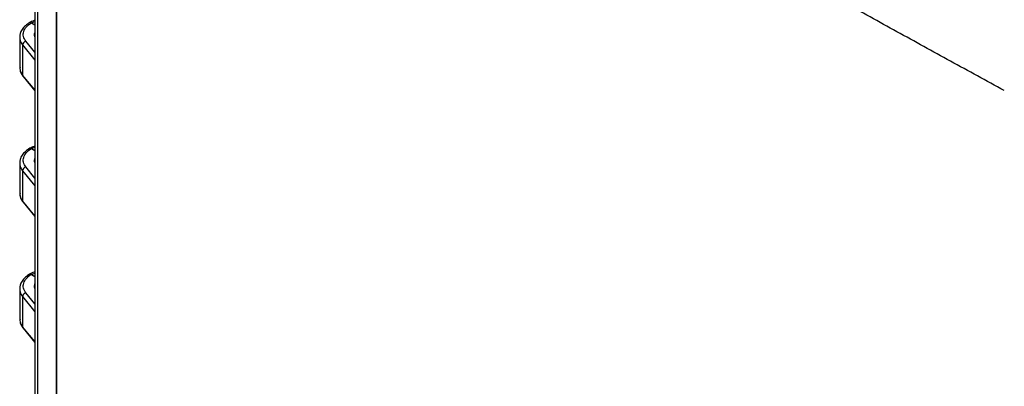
# Model space of a CAD drawing. Header units: inches. Extents: x 1.4 to 59.1, y 1.4 to 45.4.
# Tile 23 of 26: x 46.2 to 52.8, y 34.8 to 37.2. Entities that reach past the tile are written whole.
import ezdxf

# ---------------------------------------------------------------- set-up
doc = ezdxf.new("R2010")
doc.units = ezdxf.units.IN
doc.header["$LTSCALE"] = 5.5
doc.header["$MEASUREMENT"] = 0

msp = doc.modelspace()

# ---------------------------------------------------------------- linework, layer by layer
for p, q in [((46.2622, 41.3117), (46.262, 31.8618)), ((46.4084, 32.3393), (46.4086, 40.6357)), ((46.2395, 37.2165), (46.2621, 37.2249)), ((46.2395, 37.2165), (46.2621, 37.2035)), ((46.1614, 37.1216), (46.1614, 36.9149)), ((46.1809, 37.068), (46.1809, 36.8666)), ((46.1809, 37.068), (46.2621, 36.9665)), ((46.2621, 37.0188), (46.2024, 37.0933)), ((46.2621, 36.7671), (46.1809, 36.8666)), ((46.1841, 36.8573), (46.2621, 36.7616)), ((46.2395, 36.3744), (46.2621, 36.3829)), ((46.2395, 36.3744), (46.2621, 36.3614)), ((46.1614, 36.2796), (46.1613, 36.0729)), ((46.1809, 36.2259), (46.1809, 36.0246)), ((46.1809, 36.2259), (46.2621, 36.1245)), ((46.2621, 36.1767), (46.2024, 36.2513)), ((46.2621, 35.925), (46.1809, 36.0246)), ((46.1841, 36.0153), (46.2621, 35.9196)), ((46.2395, 35.5324), (46.2621, 35.5408)), ((46.2395, 35.5324), (46.2621, 35.5194)), ((46.1613, 35.4375), (46.1613, 35.2308)), ((46.2621, 35.3347), (46.2024, 35.4092)), ((46.1809, 35.3839), (46.1809, 35.1826)), ((46.1809, 35.3839), (46.2621, 35.2824)), ((46.2621, 35.083), (46.1809, 35.1826)), ((46.1841, 35.1732), (46.2621, 35.0775))]:
    msp.add_line(p, q)
for points, knots in [([(46.2803, 41.2865), (46.2803, 41.2856), (46.2803, 41.2836), (46.2805, 41.2787), (46.2807, 41.2723), (46.281, 41.2654), (46.2809, 41.2553), (46.281, 41.2352), (46.2809, 41.1923), (46.2809, 41.1063), (46.2809, 40.9343), (46.2809, 40.5903), (46.2809, 39.9024), (46.2809, 38.5265), (46.2809, 36.561), (46.2808, 34.5954), (46.2808, 33.2196), (46.2808, 32.5316), (46.2808, 32.1877), (46.2808, 32.0157), (46.2808, 31.9297), (46.2808, 31.8867), (46.2808, 31.8666), (46.2808, 31.8565), (46.2806, 31.8507), (46.2804, 31.8457), (46.2802, 31.8419), (46.2802, 31.8393), (46.2802, 31.8374), (46.2802, 31.8366)], [0, 0, 0, 0, 0.000281, 0.000633, 0.001528, 0.002274, 0.002783, 0.004733, 0.008633, 0.016433, 0.032032, 0.063231, 0.12563, 0.250426, 0.500019, 0.749612, 0.874408, 0.936807, 0.968006, 0.983605, 0.991405, 0.995305, 0.997255, 0.997768, 0.998512, 0.999164, 0.999387, 0.999729, 1, 1, 1, 1]), ([(52.7543, 36.7622), (52.6943, 36.7949), (52.5743, 36.8603), (52.3945, 36.9588), (52.2149, 37.0575), (52.0354, 37.1565), (51.856, 37.2557), (51.6768, 37.3552), (51.4977, 37.4549), (51.3188, 37.5549), (51.14, 37.6551), (50.9613, 37.7556), (50.7828, 37.8563), (50.6044, 37.9573), (50.4262, 38.0585), (50.2481, 38.16), (50.0702, 38.2617), (49.8924, 38.3637), (49.7148, 38.4659), (49.5373, 38.5684), (49.3599, 38.6711), (49.1827, 38.7741), (49.0056, 38.8773), (48.8287, 38.9808), (48.6519, 39.0845), (48.4753, 39.1885), (48.2988, 39.2927), (48.1224, 39.3972), (47.9462, 39.5019), (47.7702, 39.6069), (47.5943, 39.7121), (47.4185, 39.8175), (47.2429, 39.9233), (47.0674, 40.0292), (46.8921, 40.1354), (46.7169, 40.2419), (46.6003, 40.313), (46.5419, 40.3486)], [0, 0, 0, 0, 0.028572, 0.057144, 0.085716, 0.114288, 0.14286, 0.171432, 0.200003, 0.228575, 0.257146, 0.285717, 0.314288, 0.34286, 0.371431, 0.400002, 0.428573, 0.457144, 0.485715, 0.514285, 0.542856, 0.571427, 0.599998, 0.628569, 0.65714, 0.685712, 0.714283, 0.742854, 0.771425, 0.799997, 0.828568, 0.85714, 0.885712, 0.914284, 0.942856, 0.971428, 1, 1, 1, 1]), ([(46.4086, 40.2713), (46.4086, 40.201), (46.4085, 40.0605), (46.4085, 39.85), (46.4085, 39.6396), (46.4085, 39.4294), (46.4085, 39.2194), (46.4085, 39.0095), (46.4085, 38.7998), (46.4085, 38.5903), (46.4085, 38.3809), (46.4085, 38.1717), (46.4085, 37.9627), (46.4085, 37.7538), (46.4085, 37.5451), (46.4085, 37.3366), (46.4085, 37.1283), (46.4085, 36.9201), (46.4085, 36.7121), (46.4085, 36.5042), (46.4085, 36.2965), (46.4085, 36.089), (46.4085, 35.8817), (46.4085, 35.6745), (46.4085, 35.4675), (46.4085, 35.2607), (46.4085, 35.054), (46.4085, 34.8475), (46.4085, 34.6412), (46.4084, 34.4351), (46.4084, 34.2291), (46.4084, 34.0233), (46.4084, 33.8177), (46.4084, 33.6122), (46.4084, 33.4069), (46.4084, 33.2018), (46.4084, 32.9969), (46.4084, 32.7921), (46.4084, 32.5875), (46.4084, 32.3831), (46.4084, 32.1789), (46.4084, 32.0429), (46.4084, 31.9748)], [0, 0, 0, 0, 0.025001, 0.050002, 0.075003, 0.100004, 0.125004, 0.150004, 0.175005, 0.200005, 0.225005, 0.250005, 0.275004, 0.300004, 0.325004, 0.350003, 0.375003, 0.400002, 0.425002, 0.450001, 0.475001, 0.5, 0.524999, 0.549999, 0.574998, 0.599998, 0.624997, 0.649997, 0.674996, 0.699996, 0.724996, 0.749995, 0.774995, 0.799995, 0.824995, 0.849996, 0.874996, 0.899996, 0.924997, 0.949998, 0.974999, 1, 1, 1, 1]), ([(46.2287, 37.2184), (46.2184, 37.2115), (46.1978, 37.1978), (46.1765, 37.1721), (46.1636, 37.1465), (46.1627, 37.1296), (46.1623, 37.1223)], [0, 0, 0, 0, 0.262603, 0.52857, 0.796618, 1, 1, 1, 1]), ([(46.2024, 37.0933), (46.1945, 37.1033), (46.1892, 37.114), (46.1843, 37.1359), (46.1847, 37.1471), (46.1913, 37.169), (46.1974, 37.1796), (46.2149, 37.1994), (46.2262, 37.2086), (46.2395, 37.2165)], [0, 0, 0, 0, 0.25, 0.25, 0.5, 0.5, 0.75, 0.75, 1, 1, 1, 1]), ([(46.2621, 37.2328), (46.2606, 37.2324), (46.2465, 37.2283), (46.235, 37.2219), (46.2248, 37.2161)], [0, 0, 0, 0, 0.104448, 1, 1, 1, 1]), ([(46.2395, 37.2165), (46.2379, 37.2173), (46.2341, 37.2191), (46.23, 37.219), (46.2281, 37.2179), (46.2277, 37.2176)], [0, 0, 0, 0, 0.386779, 0.873758, 1, 1, 1, 1]), ([(46.1637, 37.1338), (46.1631, 37.1325), (46.1609, 37.1279), (46.1621, 37.1231), (46.163, 37.1196)], [0, 0, 0, 0, 0.2785869, 1, 1, 1, 1]), ([(46.163, 37.1196), (46.1629, 37.1122), (46.1628, 37.0942), (46.1742, 37.0777), (46.1809, 37.068)], [0, 0, 0, 0, 0.416525, 1, 1, 1, 1]), ([(46.2621, 37.1559), (46.2601, 37.1506), (46.2564, 37.1409), (46.2582, 37.1294), (46.2614, 37.1238), (46.2621, 37.1225)], [0, 0, 0, 0, 0.476119, 0.874586, 1, 1, 1, 1]), ([(46.2024, 37.0933), (46.1968, 37.0917), (46.1912, 37.0881), (46.1833, 37.0787), (46.1809, 37.0731), (46.1809, 37.068)], [0, 0, 0, 0, 0.5, 0.5, 1, 1, 1, 1]), ([(46.1614, 36.9188), (46.1624, 36.9073), (46.1643, 36.8846), (46.1789, 36.8648), (46.1862, 36.855)], [0, 0, 0, 0, 0.5038357, 1, 1, 1, 1]), ([(46.164, 36.9169), (46.1633, 36.9113), (46.1613, 36.894), (46.1731, 36.8776), (46.1809, 36.8666)], [0, 0, 0, 0, 0.327251, 1, 1, 1, 1]), ([(46.1844, 36.8576), (46.1837, 36.8582), (46.1814, 36.8605), (46.1811, 36.8641), (46.1809, 36.8666)], [0, 0, 0, 0, 0.282929, 1, 1, 1, 1]), ([(46.2286, 36.3763), (46.2184, 36.3695), (46.1978, 36.3558), (46.1765, 36.3301), (46.1636, 36.3044), (46.1627, 36.2875), (46.1623, 36.2802)], [0, 0, 0, 0, 0.262603, 0.52857, 0.796618, 1, 1, 1, 1]), ([(46.2024, 36.2513), (46.1945, 36.2612), (46.1891, 36.2719), (46.1842, 36.2938), (46.1847, 36.305), (46.1913, 36.3269), (46.1974, 36.3376), (46.2149, 36.3574), (46.2262, 36.3665), (46.2395, 36.3744)], [0, 0, 0, 0, 0.25, 0.25, 0.5, 0.5, 0.75, 0.75, 1, 1, 1, 1]), ([(46.2621, 36.3908), (46.2606, 36.3904), (46.2465, 36.3863), (46.235, 36.3798), (46.2247, 36.3741)], [0, 0, 0, 0, 0.104448, 1, 1, 1, 1]), ([(46.2395, 36.3744), (46.2378, 36.3752), (46.234, 36.377), (46.2299, 36.377), (46.2281, 36.3758), (46.2277, 36.3756)], [0, 0, 0, 0, 0.386779, 0.873758, 1, 1, 1, 1]), ([(46.1637, 36.2918), (46.1631, 36.2905), (46.1609, 36.2858), (46.1621, 36.281), (46.163, 36.2776)], [0, 0, 0, 0, 0.278587, 1, 1, 1, 1]), ([(46.163, 36.2776), (46.1629, 36.2701), (46.1627, 36.2522), (46.1742, 36.2356), (46.1809, 36.2259)], [0, 0, 0, 0, 0.416525, 1, 1, 1, 1]), ([(46.2621, 36.3138), (46.2601, 36.3086), (46.2564, 36.2988), (46.2582, 36.2874), (46.2613, 36.2818), (46.2621, 36.2805)], [0, 0, 0, 0, 0.476119, 0.874586, 1, 1, 1, 1]), ([(46.2024, 36.2513), (46.1968, 36.2497), (46.1912, 36.246), (46.1832, 36.2367), (46.1809, 36.231), (46.1809, 36.2259)], [0, 0, 0, 0, 0.5, 0.5, 1, 1, 1, 1]), ([(46.1614, 36.0768), (46.1623, 36.0653), (46.1643, 36.0426), (46.1789, 36.0228), (46.1862, 36.013)], [0, 0, 0, 0, 0.5038357, 1, 1, 1, 1]), ([(46.1639, 36.0749), (46.1633, 36.0692), (46.1613, 36.0519), (46.173, 36.0356), (46.1809, 36.0246)], [0, 0, 0, 0, 0.327251, 1, 1, 1, 1]), ([(46.1844, 36.0155), (46.1837, 36.0162), (46.1814, 36.0184), (46.1811, 36.022), (46.1809, 36.0246)], [0, 0, 0, 0, 0.282929, 1, 1, 1, 1]), ([(46.2621, 35.5488), (46.2606, 35.5483), (46.2464, 35.5442), (46.235, 35.5378), (46.2247, 35.532)], [0, 0, 0, 0, 0.104448, 1, 1, 1, 1]), ([(46.2286, 35.5343), (46.2184, 35.5275), (46.1978, 35.5137), (46.1765, 35.488), (46.1636, 35.4624), (46.1627, 35.4455), (46.1623, 35.4382)], [0, 0, 0, 0, 0.262603, 0.52857, 0.796618, 1, 1, 1, 1]), ([(46.2024, 35.4092), (46.1944, 35.4192), (46.1891, 35.4299), (46.1842, 35.4518), (46.1847, 35.463), (46.1912, 35.4849), (46.1974, 35.4955), (46.2149, 35.5153), (46.2262, 35.5245), (46.2395, 35.5324)], [0, 0, 0, 0, 0.25, 0.25, 0.5, 0.5, 0.75, 0.75, 1, 1, 1, 1]), ([(46.2395, 35.5324), (46.2378, 35.5332), (46.234, 35.535), (46.2299, 35.535), (46.2281, 35.5338), (46.2277, 35.5335)], [0, 0, 0, 0, 0.386779, 0.873758, 1, 1, 1, 1]), ([(46.2621, 35.4718), (46.2601, 35.4665), (46.2564, 35.4568), (46.2581, 35.4453), (46.2613, 35.4397), (46.2621, 35.4384)], [0, 0, 0, 0, 0.476119, 0.874586, 1, 1, 1, 1]), ([(46.1636, 35.4497), (46.163, 35.4484), (46.1609, 35.4438), (46.1621, 35.439), (46.1629, 35.4355)], [0, 0, 0, 0, 0.278587, 1, 1, 1, 1]), ([(46.1629, 35.4355), (46.1629, 35.4281), (46.1627, 35.4101), (46.1742, 35.3936), (46.1809, 35.3839)], [0, 0, 0, 0, 0.416525, 1, 1, 1, 1]), ([(46.2024, 35.4092), (46.1968, 35.4076), (46.1912, 35.404), (46.1832, 35.3946), (46.1809, 35.389), (46.1809, 35.3839)], [0, 0, 0, 0, 0.5, 0.5, 1, 1, 1, 1]), ([(46.1621, 35.2308), (46.163, 35.2207), (46.1649, 35.1993), (46.1788, 35.1807), (46.1862, 35.1709)], [0, 0, 0, 0, 0.473357, 1, 1, 1, 1]), ([(46.1639, 35.2328), (46.1633, 35.2272), (46.1613, 35.2099), (46.173, 35.1935), (46.1809, 35.1826)], [0, 0, 0, 0, 0.327251, 1, 1, 1, 1]), ([(46.1844, 35.1735), (46.1837, 35.1741), (46.1814, 35.1764), (46.1811, 35.18), (46.1809, 35.1826)], [0, 0, 0, 0, 0.2829287, 1, 1, 1, 1])]:
    msp.add_open_spline(points, degree=3, knots=knots)

doc.saveas('drawing.dxf')
